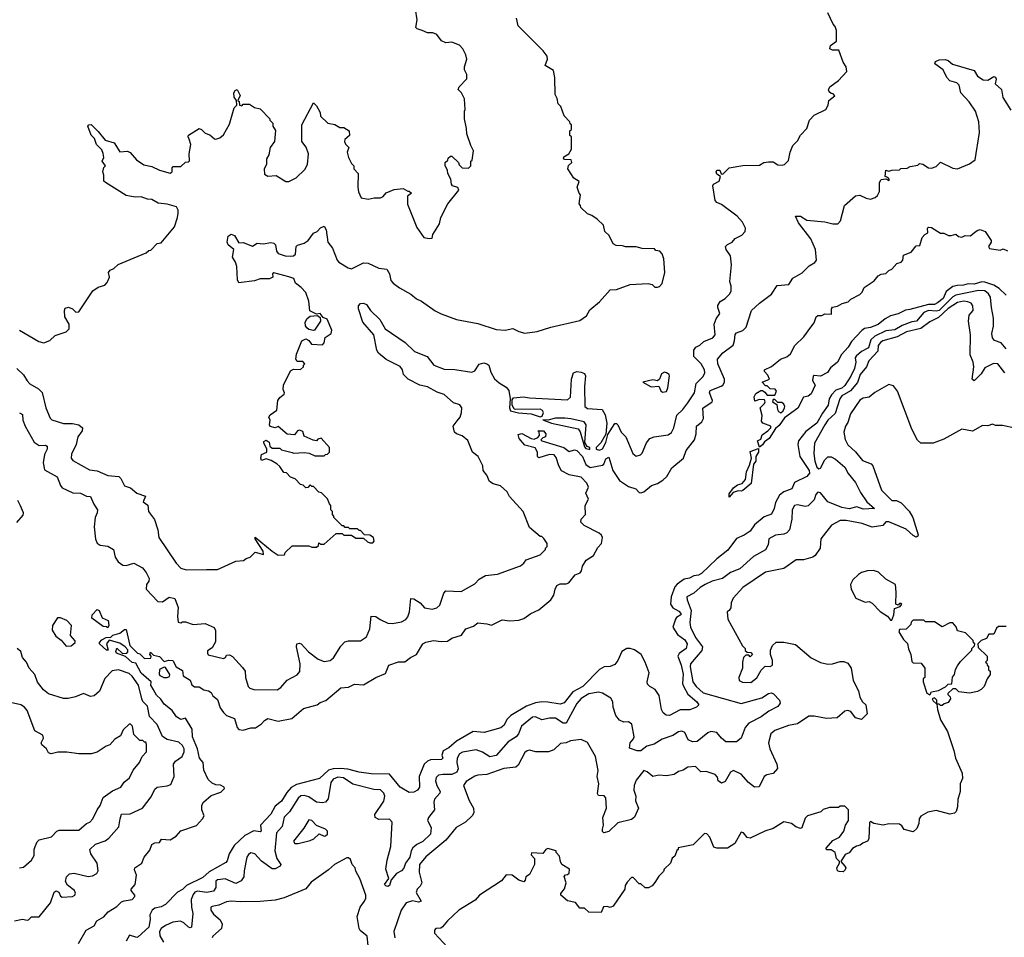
# Model space of a CAD drawing. Extents: x 2348354 to 2479840, y 460476 to 613653.
# Tile 18 of 256: x 2399446 to 2405913, y 482548 to 488575. Entities that reach past the tile are written whole.
import ezdxf

# ---------------------------------------------------------------- set-up
doc = ezdxf.new("R2010")
doc.units = 0

msp = doc.modelspace()

# ---------------------------------------------------------------- linework, layer by layer
at = {"layer": '0CON05XD'}
for points in [[(2399445, 486536.2), (2399571.7, 486461.7), (2399605, 486452.5), (2399645, 486467.5), (2399679.3, 486500.7), (2399752.5, 486525), (2399771.2, 486545), (2399771.2, 486575), (2399743.9, 486623.9), (2399740, 486665), (2399745, 486680), (2399766.8, 486686.8), (2399793.3, 486675), (2399815, 486653.3), (2399835, 486656.7), (2399927.5, 486795), (2399962.3, 486817.7), (2400005, 486831.2), (2400021.7, 486848.3), (2400036, 486885), (2400030, 486915), (2400040.7, 486929.3), (2400065, 486940), (2400093, 486967), (2400277, 487043), (2400295, 487060), (2400308.3, 487061.7), (2400350, 487105), (2400375, 487110), (2400463.3, 487215), (2400483.3, 487275), (2400486.7, 487305), (2400486.2, 487325), (2400475.8, 487345), (2400415, 487364), (2400355, 487371.2), (2400315, 487393.3), (2400285, 487396.7), (2400245, 487411.2), (2400205, 487408.8), (2400145, 487420), (2400010, 487505), (2400000, 487515), (2400000, 487555), (2399992.5, 487575), (2400000, 487605), (2400010, 487615), (2399987.5, 487645), (2399999.4, 487670.6), (2399995, 487696.7), (2399985, 487720), (2399950, 487755), (2399937.5, 487795), (2399916.2, 487816.2), (2399893.6, 487876.4), (2399900, 487885), (2399915, 487886.7), (2399962, 487842), (2400007.5, 487785), (2400067.1, 487767.1), (2400105, 487707.5), (2400155, 487712.5), (2400173, 487703), (2400212.5, 487655), (2400261.7, 487621.7), (2400315, 487610), (2400365, 487586.7), (2400435, 487567.5), (2400446.7, 487575), (2400448.3, 487601.7), (2400455, 487610), (2400505, 487611.2), (2400535, 487640), (2400555, 487642.5), (2400560.7, 487649.3), (2400560, 487695), (2400569.4, 487755), (2400560.5, 487790.5), (2400552, 487805), (2400555, 487816.7), (2400625, 487860), (2400640, 487855), (2400665, 487830), (2400695, 487820), (2400725, 487792.5), (2400735, 487790), (2400761.7, 487798.3), (2400785, 487820), (2400825, 487890), (2400854.3, 487995.7), (2400872.5, 488015), (2400870, 488045), (2400855.9, 488065.9), (2400852, 488095), (2400860.5, 488109.5), (2400875, 488117.5), (2400893.6, 488076.4), (2400880, 488045), (2400887, 488037), (2400890, 488015), (2400905, 488010), (2400915, 488020), (2400955, 488020), (2400988.3, 487998.3), (2401025, 487990), (2401090, 487925), (2401090, 487915), (2401110, 487895), (2401110, 487875), (2401127, 487847), (2401120, 487775), (2401092.5, 487735), (2401081.7, 487688.3), (2401068.3, 487661.7), (2401067.5, 487625), (2401052.5, 487595), (2401055, 487560), (2401075, 487547.5), (2401131.7, 487551.7), (2401195, 487512.5), (2401215, 487512.5), (2401263, 487537), (2401319.3, 487590.7), (2401336.7, 487625), (2401342.5, 487695), (2401327, 487737), (2401300, 487775), (2401300, 487885), (2401375, 488030), (2401395, 488010), (2401420, 487965), (2401421.7, 487941.7), (2401470, 487895), (2401517, 487887), (2401548.3, 487868.3), (2401575, 487867.5), (2401610, 487845), (2401612.5, 487815), (2401581.7, 487788.3), (2401580, 487775), (2401587, 487757), (2401608, 487735), (2401596.2, 487705), (2401605, 487670), (2401625, 487630), (2401640, 487615), (2401640, 487595), (2401670, 487565), (2401667.5, 487475), (2401672.5, 487445), (2401690, 487405), (2401735, 487396.2), (2401774.2, 487405.8), (2401815, 487406.2), (2401832.5, 487415), (2401853, 487437), (2401905, 487460), (2401965, 487467.5), (2401995, 487450), (2402005, 487450), (2402020, 487435), (2401993, 487417), (2401993.6, 487363.6), (2402055, 487210), (2402100, 487145), (2402135, 487137.5), (2402155, 487140), (2402160, 487165), (2402202.5, 487235), (2402213.3, 487275), (2402257.5, 487365), (2402330, 487455), (2402325, 487472.5), (2402290, 487485), (2402282.5, 487495), (2402277, 487527), (2402257.5, 487565), (2402257, 487587), (2402240, 487615), (2402241.7, 487638.3), (2402258.3, 487651.7), (2402260, 487665), (2402275, 487680), (2402285, 487680), (2402328.3, 487638.3), (2402331.7, 487621.7), (2402351.7, 487601.7), (2402395, 487600), (2402410, 487615), (2402410, 487645), (2402417, 487653), (2402427.5, 487715), (2402408.3, 487748.3), (2402382.5, 487825), (2402381.7, 487861.7), (2402367.5, 487925), (2402367.5, 487975), (2402372.5, 487985), (2402367.5, 488055), (2402347.5, 488095), (2402327, 488117), (2402332.5, 488135), (2402383, 488187), (2402382.5, 488215), (2402367.5, 488245), (2402367.5, 488265), (2402382.5, 488315), (2402377.5, 488345), (2402357.5, 488385), (2402335, 488407.5), (2402285, 488426.7), (2402245, 488422.5), (2402217, 488437), (2402185, 488477.5), (2402159.3, 488489.3), (2402125, 488490), (2402090, 488505), (2402057.5, 488515), (2402047.5, 488525), (2402055.8, 488575), (2402046.7, 488645)], [(2399426.7, 486285), (2399472.4, 486242.4), (2399495, 486203.8), (2399512.6, 486182.6), (2399570.7, 486150.7), (2399595, 486126), (2399617.5, 486025), (2399647.5, 485957.5), (2399657.5, 485947.5), (2399733.6, 485923.6), (2399792.4, 485922.4), (2399835, 485913.1), (2399858.6, 485895), (2399857.1, 485875), (2399827.5, 485835), (2399817.1, 485785), (2399787.7, 485722.3), (2399784, 485695), (2399795, 485678.8), (2399905, 485618), (2399955, 485612.9), (2400025, 485580.8), (2400097.5, 485575), (2400111.2, 485561.2), (2400134.2, 485514.2), (2400175, 485500), (2400216.7, 485465), (2400272.5, 485445), (2400258.3, 485408.3), (2400287, 485387), (2400292.5, 485345), (2400331.7, 485291.7), (2400353.3, 485225), (2400360, 485175), (2400473.3, 485005), (2400505, 484973.3), (2400540.7, 484960.7), (2400674, 484964), (2400746.4, 484963.6), (2400865, 485017.5), (2400917, 485023), (2400933, 485037), (2400960, 485045), (2400993.3, 485076.7), (2401048.3, 485061.7), (2401046.2, 485085), (2400993.3, 485165), (2400993.3, 485176.7), (2401105, 485083.8), (2401145, 485057.5), (2401185, 485060), (2401190, 485075), (2401235, 485120), (2401345, 485120), (2401365, 485110), (2401395, 485110), (2401408.3, 485121.7), (2401411.7, 485138.3), (2401425, 485130), (2401445, 485130), (2401525, 485200), (2401565, 485200), (2401575, 485190), (2401625, 485190), (2401655, 485170), (2401705, 485170), (2401730, 485145), (2401745, 485140), (2401765, 485140), (2401775, 485150), (2401770, 485175), (2401745, 485190), (2401711.7, 485191.7), (2401685, 485220), (2401675, 485220), (2401665, 485230), (2401615, 485230), (2401605, 485240), (2401585, 485240), (2401575, 485250), (2401565, 485250), (2401510, 485305), (2401510, 485315), (2401500, 485325), (2401500, 485345), (2401490, 485355), (2401490, 485385), (2401480, 485395), (2401468.3, 485428.3), (2401428.3, 485468.3), (2401411.7, 485471.7), (2401375, 485510), (2401365, 485510), (2401355, 485520), (2401338.3, 485501.7), (2401325, 485500), (2401308.3, 485518.3), (2401291.7, 485521.7), (2401255, 485560), (2401225, 485570), (2401198.3, 485598.3), (2401181.7, 485601.7), (2401155, 485640), (2401135, 485657.5), (2401098.8, 485678.8), (2401065, 485690), (2401035, 485680), (2401030, 485695), (2401035, 485720), (2401070, 485735), (2401070, 485755), (2401050, 485795), (2401050, 485805), (2401065, 485812.5), (2401085, 485800), (2401090, 485775), (2401105, 485760), (2401155, 485760), (2401165, 485750), (2401235, 485732.5), (2401245, 485727.5), (2401315, 485732.5), (2401347, 485727), (2401385, 485710), (2401445, 485710), (2401455, 485720), (2401468.3, 485721.7), (2401480, 485735), (2401480, 485765), (2401427, 485827), (2401405, 485820), (2401395, 485810), (2401373, 485813), (2401315, 485840), (2401305, 485870), (2401285, 485880), (2401270, 485875), (2401251.7, 485848.3), (2401203, 485853), (2401145, 485902.5), (2401125, 485893.8), (2401092.3, 485902.3), (2401086.2, 485915), (2401092.5, 485945), (2401083.3, 485965), (2401090.5, 485979.5), (2401135, 486010), (2401142, 486075), (2401155, 486094), (2401183.8, 486115), (2401186, 486125), (2401175.9, 486145.9), (2401179.4, 486175), (2401225, 486268.8), (2401245, 486278.8), (2401291.7, 486278.3), (2401310, 486295), (2401310, 486305), (2401320, 486315), (2401305, 486330), (2401269.3, 486329.3), (2401260, 486345), (2401265, 486377.5), (2401298.8, 486465), (2401325, 486478.8), (2401345, 486467.5), (2401363, 486443), (2401435, 486440), (2401447, 486453), (2401453, 486487), (2401492.5, 486515), (2401496.7, 486535), (2401465, 486607.5), (2401440, 486620), (2401420, 486645), (2401395, 486640), (2401351.9, 486661.9), (2401346.1, 486726.1), (2401325, 486782.5), (2401295.9, 486815.9), (2401257.5, 486845), (2401246.7, 486875), (2401213, 486887), (2401115, 486912.5), (2401107.5, 486905), (2401110, 486885), (2401086.4, 486873.6), (2401025, 486872.5), (2400989.3, 486860.7), (2400885, 486847.5), (2400876.4, 486866.4), (2400872, 486955), (2400863.6, 486983.6), (2400843.3, 487015), (2400853.3, 487065), (2400816.6, 487096.6), (2400808.6, 487115), (2400815.6, 487154.4), (2400835, 487165.8), (2400857.7, 487157.7), (2400885, 487110), (2400915, 487112.5), (2400975, 487087.5), (2401005, 487106.7), (2401045, 487103.3), (2401095, 487112.5), (2401115, 487107.5), (2401126, 487096), (2401134, 487055), (2401145, 487040), (2401190, 487025), (2401225, 487021.2), (2401245, 487023.3), (2401257.5, 487035), (2401262.5, 487085), (2401270, 487095), (2401315, 487107.5), (2401340, 487125), (2401375, 487172.5), (2401400, 487185), (2401421.2, 487208.8), (2401445, 487220), (2401459.2, 487195), (2401471.2, 487115), (2401500, 487075), (2401532, 486995), (2401542.6, 486982.6), (2401603.3, 486945), (2401625, 486938), (2401705, 486977.5), (2401735, 486976.7), (2401805, 486943.3), (2401857.3, 486937.3), (2401876.2, 486905), (2401883, 486863), (2401900, 486845), (2401940, 486815), (2402015, 486772.5), (2402051.7, 486741.7), (2402085, 486726.7), (2402175, 486663.3), (2402215, 486643.3), (2402315, 486606.7), (2402455, 486580), (2402575, 486541.2), (2402635, 486536.2), (2402686.1, 486546.1), (2402725, 486526.2), (2402765, 486516.2), (2402845, 486526.2), (2402935, 486556.7), (2403125, 486600), (2403169.3, 486630.7), (2403190.7, 486669.3), (2403255, 486722.5), (2403325, 486800), (2403365, 486803.3), (2403455, 486836.7), (2403575, 486842.5), (2403600, 486835), (2403618.3, 486818.3), (2403635, 486817.5), (2403648.3, 486821.7), (2403667, 486843), (2403682.5, 486915), (2403677.5, 487005), (2403667, 487037), (2403650, 487055), (2403625, 487060), (2403615, 487070), (2403535, 487072.5), (2403495, 487082.5), (2403425, 487082.5), (2403405, 487090), (2403363, 487093), (2403345, 487102.5), (2403318.3, 487158.3), (2403290, 487185), (2403280, 487225), (2403240, 487265), (2403205, 487290), (2403175, 487300), (2403131.7, 487341.7), (2403130, 487355), (2403120, 487365), (2403130, 487425), (2403120, 487435), (2403107.5, 487475), (2403121.7, 487511.7), (2403086.7, 487535), (2403046.7, 487595), (2403051.7, 487618.3), (2403071.7, 487638.3), (2403067.5, 487655), (2403025, 487657.5), (2403017.5, 487665), (2403020, 487675), (2403052.5, 487695), (2403070, 487725), (2403070, 487805), (2403060, 487815), (2403060, 487845), (2403070, 487855), (2403070, 487885), (2403061.7, 487891.7), (2403060, 487905), (2403023, 487943), (2403000, 488005), (2402983, 488023), (2402977, 488057), (2402963, 488083), (2402960, 488195), (2402951.7, 488241.7), (2402897.5, 488275), (2402912.5, 488315), (2402910, 488335), (2402885, 488370), (2402720, 488535), (2402710, 488585)], [(2403163.3, 486235), (2403155.4, 486165), (2403158.2, 486035), (2403175, 486020.9), (2403270.8, 486015), (2403290.6, 485980.6), (2403303.1, 485925), (2403296.4, 485853.6), (2403264.2, 485795), (2403232.5, 485765), (2403232.5, 485755), (2403255, 485747.1), (2403275, 485757.5), (2403295, 485798.8), (2403310, 485850), (2403355, 485922.5), (2403365, 485923.3), (2403375, 485913.3), (2403395.8, 485865.8), (2403428, 485835), (2403473.3, 485725), (2403495, 485707.5), (2403523.6, 485716.4), (2403535, 485727.5), (2403563.3, 485795), (2403585.9, 485824.1), (2403612.5, 485835), (2403705, 485847.4), (2403726.7, 485863.3), (2403741.9, 485895), (2403761.8, 485978.2), (2403802.5, 486015), (2403835, 486058), (2403877.5, 486125), (2403889.5, 486185), (2403935, 486232), (2403945.6, 486255), (2403944.3, 486275), (2403921.4, 486315), (2403873.2, 486363.2), (2403874.6, 486405), (2403886, 486424), (2403913.6, 486436.4), (2403938.8, 486461.2), (2403998, 486485), (2404014.3, 486505), (2404008.5, 486575), (2404020.7, 486609.3), (2404045.7, 486645), (2404031.4, 486685), (2404032.4, 486697.6), (2404046.8, 486723.2), (2404080, 486745), (2404110, 486775), (2404120, 486795), (2404120, 486825), (2404110, 486855), (2404122, 486965), (2404113.8, 487025), (2404085.8, 487065), (2404081.4, 487085), (2404095, 487099.2), (2404126.7, 487115), (2404145, 487137.5), (2404189.3, 487160.7), (2404210, 487185), (2404212.5, 487205), (2404192.5, 487245), (2404157.5, 487285), (2404055, 487362.5), (2404025, 487373.8), (2404015, 487386.7), (2403998.1, 487485), (2404004, 487496), (2404040, 487515), (2404050, 487545), (2404025, 487561.2), (2404020, 487575), (2404025, 487586.2), (2404045, 487586.7), (2404052.5, 487562.5), (2404065, 487560), (2404105, 487602.5), (2404195, 487617.5), (2404305, 487620), (2404333, 487637), (2404365, 487642.5), (2404395, 487642.5), (2404425, 487622.5), (2404455, 487620), (2404470, 487625), (2404495, 487650), (2404506.7, 487705), (2404525, 487750), (2404555, 487780), (2404573.6, 487816.4), (2404615, 487860), (2404633.6, 487916.4), (2404665, 487947.5), (2404740, 487985), (2404757, 488013), (2404760, 488045), (2404800, 488075), (2404788.3, 488088.3), (2404775, 488090), (2404761.7, 488101.7), (2404757.5, 488115), (2404767.5, 488135), (2404823.9, 488176.1), (2404878.8, 488235), (2404873.8, 488265), (2404855.7, 488295.7), (2404826.2, 488376.2), (2404785, 488376), (2404766.7, 488385), (2404772.5, 488405), (2404810, 488435), (2404810, 488505), (2404801.7, 488531.7), (2404790, 488545), (2404755, 488620)], [(2402855, 484699.4), (2402935.4, 484764.6), (2402954.2, 484795), (2402962.5, 484835), (2402975, 484858.8), (2402995, 484869.2), (2403035, 484869.2), (2403053.2, 484876.8), (2403095, 484928.8), (2403127.7, 484942.3), (2403136.7, 484955), (2403143.3, 484985), (2403166.7, 485025), (2403215, 485056.7), (2403242.7, 485107.3), (2403266.7, 485135), (2403273.3, 485175), (2403268.3, 485188.3), (2403252.3, 485202.3), (2403153.8, 485253.8), (2403130.8, 485275), (2403134.6, 485295.4), (2403163.3, 485325), (2403160, 485385), (2403181.4, 485425), (2403165.7, 485465), (2403182.5, 485505), (2403171.9, 485531.9), (2403135, 485569.5), (2403055, 485584.7), (2403005, 485612.7), (2402986.5, 485645), (2402969.5, 485699.5), (2402957, 485717), (2402925, 485720), (2402855, 485696.7), (2402846.7, 485705), (2402846.9, 485735), (2402832.7, 485762.7), (2402765, 485780), (2402726.2, 485825), (2402720, 485850), (2402743.9, 485856.1), (2402805, 485823.3), (2402825, 485820), (2402850, 485830), (2402860, 485845), (2402857.5, 485867.5), (2402850, 485875), (2402887.5, 485875), (2402902.5, 485855), (2402900, 485835), (2402881.7, 485828.3), (2402870, 485815), (2402875, 485810), (2403020, 485765), (2403055, 485740), (2403090.5, 485749.5), (2403105, 485745.8), (2403142.2, 485705), (2403164, 485654), (2403193, 485633), (2403275, 485648.5), (2403283.9, 485656.1), (2403295, 485690), (2403315, 485702), (2403341.9, 485615), (2403385, 485547.5), (2403445, 485510), (2403492.7, 485492.7), (2403515, 485468.8), (2403526.4, 485466.4), (2403545, 485474), (2403595, 485516), (2403635, 485529.2), (2403670.3, 485549.7), (2403696, 485575), (2403728.8, 485631.2), (2403806.2, 485695), (2403823.8, 485745), (2403878.8, 485815), (2403888.8, 485855), (2403891.2, 485905), (2403925.6, 485934.4), (2403937.5, 485955), (2403933.6, 486023.6), (2403993.8, 486065), (2403996, 486075), (2403977.1, 486125), (2403981.1, 486138.9), (2404052.8, 486167.2), (2404064.5, 486175.5), (2404074.3, 486195), (2404075.7, 486215), (2404032, 486315), (2404028.8, 486345), (2404065, 486386), (2404132.3, 486437.7), (2404142, 486465), (2404145, 486507.5), (2404155, 486517.5), (2404195, 486533.8), (2404216.7, 486555), (2404252.5, 486665), (2404305, 486713.3), (2404385, 486773.3), (2404421.7, 486828.3), (2404497.5, 486835), (2404525, 486877.5), (2404585, 486912.5), (2404631.4, 486958.6), (2404668.8, 486981.2), (2404680, 486995), (2404673.8, 487065), (2404643.3, 487135), (2404561.3, 487241.3), (2404542.5, 487285), (2404575, 487284), (2404615, 487259.2), (2404735, 487246.7), (2404786.4, 487233.6), (2404820, 487235), (2404837.5, 487255), (2404862.5, 487355), (2404935, 487417.5), (2404965, 487422.5), (2405005, 487402.5), (2405035, 487397.5), (2405065, 487407.5), (2405079.3, 487420.7), (2405093, 487447), (2405093.3, 487505), (2405103.6, 487526.4), (2405135, 487530), (2405155, 487520), (2405160, 487525), (2405148.3, 487538.3), (2405130, 487545), (2405135, 487587.5), (2405155, 487580), (2405175, 487587.5), (2405225, 487590), (2405233, 487597), (2405275, 487600), (2405295, 487610), (2405345, 487620), (2405355, 487630), (2405377, 487627), (2405415, 487602.5), (2405435, 487600), (2405465, 487610), (2405495, 487640), (2405575, 487600), (2405605, 487596.7), (2405685, 487627.5), (2405722.5, 487655), (2405751.2, 487835), (2405746.2, 487905), (2405723.9, 487973.9), (2405683.3, 488035), (2405627.5, 488095), (2405617.5, 488145), (2405600.7, 488160.7), (2405554.4, 488174.4), (2405536, 488195), (2405511.2, 488245), (2405456.2, 488285), (2405460.3, 488299.7), (2405485, 488310.8), (2405525, 488314), (2405545, 488306.7), (2405573.6, 488283.6), (2405715, 488242.5), (2405737.5, 488205), (2405775, 488181.2), (2405805, 488178.8), (2405845, 488202.5), (2405855, 488197.5), (2405858.8, 488185), (2405852.5, 488155), (2405895, 488117.5), (2405903.3, 488065), (2405955, 487980)], [(2405925, 486766.7), (2405879.6, 486809.6), (2405845, 486832.2), (2405785, 486852.2), (2405765, 486852.7), (2405715, 486837.5), (2405675, 486840.9), (2405645, 486830.9), (2405605, 486830), (2405575, 486821.9), (2405531.1, 486788.9), (2405511.4, 486745), (2405475, 486714.4), (2405455, 486704.5), (2405415, 486704), (2405292, 486672), (2405265, 486667.5), (2405215, 486644.2), (2405165, 486630.8), (2405129.6, 486610.4), (2405085, 486573.3), (2405035, 486553.5), (2404995, 486547.5), (2404976.6, 486533.4), (2404908.8, 486461.2), (2404886.7, 486425), (2404844.2, 486375.8), (2404816.7, 486325), (2404772.3, 486287.7), (2404751.7, 486258.3), (2404705, 486233.8), (2404665, 486237.5), (2404657, 486233), (2404652.5, 486205), (2404670, 486175), (2404645, 486117.5), (2404625, 486102.5), (2404594, 486096), (2404555.9, 486024.1), (2404470.3, 485959.7), (2404435, 485910), (2404410, 485890), (2404369.2, 485825), (2404337.3, 485802.7), (2404325, 485783.3), (2404305, 485767.5), (2404291.7, 485808.3), (2404315, 485820), (2404321.7, 485848.3), (2404360, 485875), (2404380, 485895), (2404380, 485905), (2404327.5, 485925), (2404318.8, 485938.8), (2404323.8, 485975), (2404310, 486025), (2404337.5, 486055), (2404342.5, 486065), (2404338.3, 486078.3), (2404305, 486080), (2404275, 486070), (2404271.2, 486098.8), (2404280.5, 486119.5), (2404315, 486140), (2404325, 486140), (2404339.3, 486129.3), (2404355, 486110), (2404405, 486110), (2404417.5, 486135), (2404408.3, 486148.3), (2404375, 486150), (2404355, 486170), (2404345, 486170), (2404322.5, 486195), (2404370, 486215), (2404360.7, 486240.7), (2404337.5, 486265), (2404337.5, 486275), (2404385, 486296.7), (2404442.5, 486345), (2404485, 486361.2), (2404508.7, 486381.3), (2404536.2, 486435), (2404597, 486493), (2404643.3, 486555), (2404663.3, 486585), (2404677, 486623), (2404688.3, 486631.7), (2404715, 486632.5), (2404735, 486642.5), (2404778.3, 486641.7), (2404777.5, 486675), (2404785, 486687.5), (2404817, 486693), (2404848.3, 486711.7), (2404887, 486723), (2404905, 486740), (2404965, 486770), (2404980, 486785), (2404993.6, 486816.4), (2405059.3, 486860.7), (2405085, 486893.3), (2405105, 486903.3), (2405135, 486907.5), (2405155, 486927.5), (2405175, 486937.5), (2405206.4, 486973.6), (2405236.4, 486983.6), (2405246.7, 486995), (2405251.7, 487028.3), (2405300.7, 487049.3), (2405335, 487090), (2405358.3, 487091.7), (2405373.3, 487145), (2405390, 487165), (2405410, 487175), (2405407.5, 487205), (2405415, 487212.5), (2405435, 487210), (2405495, 487172.5), (2405515, 487172.5), (2405547, 487157), (2405565, 487156.7), (2405595, 487167.5), (2405611.7, 487151.7), (2405635, 487146.7), (2405655, 487156.7), (2405690, 487155), (2405709.5, 487170.5), (2405735, 487190), (2405755, 487196.2), (2405787.5, 487185), (2405827.5, 487125), (2405827.5, 487115), (2405810, 487085), (2405815, 487073.3), (2405885, 487062.5), (2405905, 487070), (2405935, 487057.5)], [(2405925, 486412.9), (2405892.7, 486452.7), (2405848.7, 486468.7), (2405835.7, 486485), (2405831.9, 486515), (2405842.3, 486562.3), (2405842.2, 486615), (2405828.5, 486685), (2405823.4, 486753.4), (2405810, 486775), (2405785, 486794.1), (2405743.5, 486796.5), (2405594.8, 486765.2), (2405575.8, 486754.2), (2405485, 486665.5), (2405465, 486660.8), (2405415, 486665.2), (2405385, 486651.2), (2405335.6, 486595), (2405305, 486590.2), (2405243, 486567), (2405195, 486538.2), (2405135, 486531.9), (2405063.6, 486496.4), (2405036.8, 486473.2), (2405021, 486419), (2404975.5, 486395), (2404940.9, 486365), (2404934.6, 486355), (2404937.9, 486325), (2404929.1, 486285), (2404905, 486232.9), (2404865, 486171.4), (2404845, 486155.5), (2404807.4, 486142.6), (2404777.8, 486112.2), (2404761.9, 486085), (2404757, 486043), (2404718.5, 485991.5), (2404680.8, 485925), (2404608.9, 485871.1), (2404561.2, 485808.8), (2404557.5, 485785), (2404569.6, 485705), (2404630.9, 485615), (2404634.3, 485595.7), (2404616.7, 485575), (2404535.7, 485534.3), (2404517, 485493), (2404465, 485474.2), (2404437.6, 485452.4), (2404410.8, 485405), (2404402.5, 485365), (2404383.8, 485326.2), (2404335, 485310.8), (2404272.8, 485257.2), (2404244.3, 485215.7), (2404205, 485188.8), (2404153.3, 485166.7), (2404098.3, 485091.7), (2404025, 485033.8), (2403925, 484938.1), (2403905, 484925.7), (2403875, 484922), (2403845, 484906.7), (2403810.5, 484899.5), (2403763.4, 484866.6), (2403750, 484850), (2403724.8, 484785.3), (2403720, 484735), (2403735, 484712), (2403775, 484690), (2403789.2, 484675), (2403787.5, 484665), (2403760.7, 484649.3), (2403752.5, 484637.5), (2403737.1, 484585), (2403766.9, 484536.9), (2403815, 484501.4), (2403830.6, 484475), (2403824.3, 484445.7), (2403778.2, 484411.8), (2403768.9, 484395), (2403791.1, 484335), (2403804.4, 484275.6), (2403800.5, 484215), (2403806.9, 484196.9), (2403834.5, 484144.5), (2403894, 484095), (2403906, 484074), (2403891.2, 484058.8), (2403848.7, 484041.3), (2403785, 484041.9), (2403715, 484005.6), (2403692, 484008), (2403671.8, 484021.8), (2403660.6, 484045), (2403646.8, 484136.8), (2403620, 484175), (2403584, 484195), (2403570.2, 484210.2), (2403566.7, 484225), (2403580, 484285), (2403554.2, 484355), (2403527.1, 484405), (2403485, 484437.1), (2403455, 484445.6), (2403433.3, 484445), (2403400, 484425), (2403374.4, 484365), (2403355, 484340), (2403325, 484326.9), (2403285, 484325.4), (2403255, 484306.4), (2403145.2, 484194.8), (2403080.2, 484159.7), (2403022.6, 484087.4), (2402995, 484080), (2402915, 484092.2), (2402875, 484094.5), (2402835, 484088.7), (2402775, 484066.2), (2402672.5, 484005), (2402645, 483978.8), (2402627.9, 483942.1), (2402605.6, 483924.4), (2402497.3, 483892.7), (2402425, 483899.2), (2402315, 483835.5), (2402265, 483792.5), (2402227.8, 483772.2), (2402219.2, 483745), (2402226, 483725), (2402217.5, 483715), (2402145, 483713.1), (2402125, 483705.7), (2402102, 483685), (2402069.4, 483605), (2402072.5, 483535), (2402058, 483515), (2402035, 483502.2), (2402005, 483498), (2401946.2, 483535), (2401875, 483619.1), (2401755, 483621.1), (2401675, 483632.1), (2401602.1, 483652.1), (2401553.8, 483656.2), (2401505, 483653.8), (2401475, 483645.5), (2401415, 483590), (2401265, 483551.8), (2401229.1, 483530.8), (2401200, 483500), (2401165, 483441.2), (2401125, 483410), (2401095, 483356), (2401027.5, 483285), (2401032.5, 483245), (2401025, 483241.2), (2400985, 483248), (2400925, 483217.1), (2400855, 483150), (2400821.4, 483095), (2400809.5, 483050.5), (2400800.5, 483039.5), (2400691.2, 482978.8), (2400649.3, 482940.7), (2400541.4, 482888.6), (2400515, 482862), (2400483.3, 482845), (2400405, 482763.8), (2400375, 482748), (2400335, 482738.8), (2400316.7, 482725), (2400300, 482695), (2400304, 482664), (2400295.6, 482614.4), (2400225, 482550), (2400215, 482546.7), (2400168.3, 482561.7), (2400145, 482522.5)], [(2399445, 485992.5), (2399465, 485982.5), (2399468, 485945), (2399482.5, 485905), (2399540.5, 485800.5), (2399575, 485778), (2399615, 485781.2), (2399626.7, 485775), (2399625.8, 485755), (2399609.7, 485720.3), (2399600.8, 485665), (2399609.5, 485619.5), (2399692.6, 485572.6), (2399713.8, 485515), (2399725, 485500), (2399795, 485467.5), (2399845, 485465.8), (2399885, 485446.2), (2399912.5, 485442.5), (2399932.3, 485392.3), (2399956.7, 485355), (2399956.2, 485335), (2399941.2, 485305), (2399936.2, 485245), (2399943.9, 485163.9), (2399955, 485137.5), (2399975, 485124), (2400025, 485116), (2400063.3, 485095), (2400073.8, 485045), (2400093.8, 485015), (2400123, 484993), (2400145, 484990), (2400196.1, 485006.1), (2400253.3, 484975), (2400278, 484945), (2400296, 484905), (2400293.9, 484886.1), (2400278.8, 484865), (2400276.2, 484835), (2400352.7, 484752.7), (2400385, 484751.2), (2400428, 484782), (2400465, 484773.8), (2400488.1, 484715), (2400482.9, 484655), (2400487, 484617), (2400505, 484612.5), (2400515, 484620), (2400535, 484620), (2400585, 484602.5), (2400665, 484610), (2400723, 484583), (2400733, 484563), (2400731.7, 484488.3), (2400710, 484450), (2400680.8, 484429.2), (2400678.8, 484415), (2400685, 484403.8), (2400785, 484380), (2400797.5, 484385), (2400805, 484400), (2400825, 484402.5), (2400845, 484392.5), (2400909.8, 484319.8), (2400927.5, 484295), (2400930, 484255), (2400946.1, 484196.1), (2400957.5, 484185), (2400985, 484176.2), (2401137.3, 484172.7), (2401161.2, 484188.8), (2401202.1, 484237.9), (2401268.8, 484271.2), (2401285.8, 484294.2), (2401288.1, 484345), (2401263.8, 484455), (2401267.5, 484475), (2401285, 484480), (2401295, 484476.2), (2401343.4, 484423.4), (2401405.8, 484375.8), (2401445, 484360), (2401485, 484366.7), (2401507.3, 484382.7), (2401555, 484461.2), (2401581.3, 484488.7), (2401605, 484494.4), (2401685, 484495.8), (2401725, 484522.5), (2401745.6, 484575), (2401755, 484657.5), (2401785, 484655.8), (2401814.3, 484634.3), (2401865, 484611.9), (2401895, 484609.4), (2401955, 484619.2), (2401983.3, 484635), (2401995, 484652.5), (2402005.6, 484685), (2402015, 484773.3), (2402035, 484772), (2402076.2, 484745), (2402105, 484712), (2402155, 484704), (2402185, 484711.2), (2402205, 484730), (2402232.4, 484807.6), (2402245, 484823.8), (2402345, 484820), (2402435, 484870), (2402465, 484901.2), (2402505, 484924.2), (2402585, 484932.2), (2402735, 484988.8), (2402756.7, 485005), (2402771.7, 485028.3), (2402865, 485060), (2402900, 485095), (2402900, 485105), (2402910, 485115), (2402910, 485135), (2402888.3, 485168.3), (2402875, 485180), (2402865, 485180), (2402795, 485240), (2402752.5, 485345), (2402663.6, 485443.6), (2402647.5, 485475), (2402605, 485512.5), (2402555, 485526.7), (2402531.2, 485541.2), (2402513.6, 485583.6), (2402491.2, 485615), (2402488.8, 485645), (2402457, 485707), (2402420, 485735), (2402390.5, 485810.5), (2402352.3, 485842.3), (2402314.1, 485854.1), (2402301.2, 485865), (2402294.3, 485905), (2402318.7, 485941.3), (2402338.8, 485965), (2402348.8, 485995), (2402350, 486025), (2402336.2, 486045), (2402295, 486059.2), (2402235, 486114.4), (2402189.3, 486129.3), (2402125, 486164), (2402074.2, 486174.2), (2401997.5, 486215), (2401966.7, 486245), (2401960, 486275), (2401945, 486297.5), (2401853.9, 486343.9), (2401802.5, 486385), (2401792, 486405), (2401772.9, 486505), (2401699.5, 486589.5), (2401671.9, 486675), (2401670.8, 486695), (2401685, 486712), (2401705, 486714.2), (2401723.8, 486705), (2401749.4, 486665), (2401810.8, 486605), (2401846.2, 486545), (2401977.5, 486455), (2402038.8, 486395), (2402123.4, 486363.4), (2402167, 486307), (2402235, 486278.9), (2402305, 486278.5), (2402415, 486260), (2402435, 486268), (2402465, 486312.9), (2402495, 486320.6), (2402515.5, 486315.5), (2402527.5, 486305), (2402540.3, 486260.3), (2402565, 486216.7), (2402595, 486190), (2402641.7, 486161.7), (2402659.5, 486139.5), (2402666.7, 486085), (2402663.6, 486026.4), (2402670, 486005), (2402722.4, 485992.4), (2402806.6, 485986.6), (2402865, 485966), (2402878.8, 485971.2), (2402885.6, 485995), (2402879.2, 486009.2), (2402865, 486016.9), (2402705, 486013.8), (2402695, 486018), (2402680, 486045), (2402681.7, 486078.3), (2402688.8, 486091.2), (2402755, 486098.5), (2402795, 486090.5), (2403045, 486077.5), (2403063.8, 486096.2), (2403069.5, 486215), (2403082.9, 486255), (2403105, 486264.4), (2403135, 486260), (2403155, 486250.8), (2403163.3, 486235)], [(2405915.6, 486255), (2405870, 486315), (2405842, 486318), (2405785, 486287.5), (2405760.2, 486249.8), (2405715, 486204), (2405702.5, 486215), (2405712, 486295), (2405707.5, 486325), (2405688.1, 486375), (2405690, 486505), (2405677.5, 486595), (2405681.2, 486635), (2405708.8, 486665), (2405706, 486695), (2405695, 486713.3), (2405672.7, 486722.7), (2405645.4, 486725.4), (2405605, 486716.7), (2405545, 486677.3), (2405481.8, 486618.2), (2405425, 486590.6), (2405365, 486547.3), (2405271.2, 486525), (2405208.8, 486491.2), (2405116, 486465), (2405098.9, 486455), (2405085.6, 486435), (2405082.5, 486397.5), (2405024, 486335), (2405007.1, 486295), (2404966, 486244), (2404948.2, 486191.8), (2404902.4, 486137.6), (2404845.7, 486104.3), (2404833.8, 486085), (2404801.1, 485988.9), (2404755, 485944.4), (2404734, 485915), (2404665.7, 485794.3), (2404661.9, 485725), (2404668.6, 485675), (2404682.7, 485635), (2404695, 485624.4), (2404705, 485628.6), (2404735, 485684.4), (2404755, 485702.9), (2404775, 485704.6), (2404805, 485688.5), (2404865.6, 485635), (2404887.5, 485595), (2404935, 485536), (2404969.1, 485469.1), (2405009.3, 485409.3), (2405060, 485365), (2404985, 485361.2), (2404943.9, 485376.1), (2404895, 485363.1), (2404845, 485371.8), (2404755, 485409.2), (2404705, 485467.8), (2404688.1, 485471.9), (2404674.6, 485455.4), (2404665, 485422), (2404625, 485382.5), (2404605, 485378.1), (2404555, 485389.4), (2404535, 485383.8), (2404520, 485355), (2404517.1, 485295), (2404502, 485225), (2404483.8, 485205), (2404465, 485195.8), (2404410.9, 485189.1), (2404367.5, 485165), (2404362.5, 485125), (2404345, 485093.8), (2404265, 485050), (2404175, 484968.1), (2404115, 484943.1), (2404061.2, 484905), (2403995, 484887.8), (2403949.2, 484865), (2403915.7, 484845), (2403875, 484809.2), (2403828.8, 484785), (2403830, 484765), (2403855.6, 484695), (2403848.6, 484615), (2403853.1, 484585), (2403885, 484518), (2403931.6, 484455), (2403927.5, 484432.5), (2403851.1, 484345), (2403849.6, 484325), (2403866.4, 484225), (2403889.5, 484195), (2403935, 484153.8), (2404185.9, 484084.1), (2404320.2, 484119.8), (2404365, 484148.9), (2404384, 484154), (2404397.7, 484147.7), (2404436.7, 484105), (2404440, 484085), (2404425, 484063.8), (2404365.9, 484034.1), (2404316.7, 483995), (2404234.6, 483955.4), (2404210.6, 483925), (2404185, 483856.7), (2404155, 483832), (2404085, 483830.8), (2404055, 483855.7), (2404025, 483893.8), (2403985, 483900), (2403965, 483890.8), (2403895.4, 483834.6), (2403865, 483831.4), (2403835.8, 483845.8), (2403815, 483893.8), (2403795, 483902.5), (2403773.2, 483896.8), (2403735, 483873.1), (2403665, 483849.4), (2403613.3, 483816.7), (2403565, 483803.3), (2403525, 483773.6), (2403501.7, 483771.7), (2403450.7, 483790.7), (2403455.8, 483825), (2403478.7, 483851.3), (2403482.9, 483865), (2403467, 483947), (2403445, 483962.5), (2403415, 483962), (2403385, 483974.2), (2403362, 484005), (2403345, 484060), (2403341.2, 484095), (2403329.5, 484119.5), (2403275, 484151.2), (2403247.7, 484157.7), (2403185, 484147.5), (2403135, 484115.8), (2403105, 484083.8), (2403035.3, 483954.7), (2403014.7, 483954.7), (2402965, 483986.9), (2402925, 483987.1), (2402875, 483975.5), (2402835, 483995.6), (2402815, 483994.2), (2402742.2, 483935), (2402721.6, 483885), (2402706.2, 483863.8), (2402655, 483832.1), (2402575, 483742.1), (2402535, 483732.3), (2402485, 483763.5), (2402445, 483778.2), (2402355, 483764.5), (2402335, 483751.9), (2402320.4, 483725), (2402316.9, 483695), (2402325.3, 483655), (2402318.2, 483631.8), (2402285, 483617.3), (2402225, 483618.2), (2402197.5, 483612.5), (2402181.8, 483598.2), (2402177.8, 483575), (2402185.5, 483545), (2402208, 483505), (2402206.2, 483495), (2402171.4, 483455), (2402165.7, 483435), (2402171.4, 483385), (2402131.4, 483335), (2402124.2, 483315), (2402148.2, 483268.2), (2402143.9, 483226.1), (2402095, 483177.5), (2402055, 483156.9), (2402028.9, 483135), (2402018.2, 483115), (2402009.5, 483075), (2401980.6, 483035), (2401968.3, 483001.7), (2401955, 482983.3), (2401922.1, 482967.9), (2401886.7, 482925), (2401875, 482887.5), (2401865, 482882.5), (2401850, 482885), (2401842.5, 482895), (2401870, 482935), (2401851.8, 482995), (2401860.5, 483055), (2401884.6, 483145), (2401891.9, 483305), (2401875, 483324.3), (2401805, 483321.5), (2401780.6, 483335), (2401778.1, 483355), (2401837.4, 483442.6), (2401844.2, 483474.2), (2401837.5, 483495), (2401815, 483517.5), (2401772.1, 483517.9), (2401635, 483552.7), (2401572.9, 483595), (2401535, 483600.3), (2401505, 483586.2), (2401490.4, 483565), (2401472.4, 483457.6), (2401455, 483435.8), (2401435, 483431.5), (2401396.3, 483436.3), (2401345, 483469.4), (2401315, 483478.9), (2401292.6, 483477.4), (2401275, 483462.5), (2401218.8, 483371.2), (2401183.8, 483336.2), (2401171.2, 483275), (2401133.5, 483235), (2401122.9, 483115), (2401135.3, 483065.3), (2401162.5, 483025), (2401156, 483015), (2401125, 482998.6), (2401105, 482997.5), (2401035, 483048), (2400991.2, 483095), (2400965, 483102.5), (2400948.3, 483091.7), (2400938.9, 483075), (2400920.6, 482985), (2400918.8, 482945), (2400902, 482918), (2400865, 482900.6), (2400795, 482932.2), (2400765, 482927.5), (2400745, 482925.7), (2400735, 482916.7), (2400735.6, 482875), (2400718.5, 482851.5), (2400675, 482841.3), (2400615, 482850.4), (2400596.7, 482843.3), (2400585, 482829.2), (2400572.7, 482795), (2400573.9, 482745), (2400582.7, 482705), (2400575, 482614), (2400565, 482609.2), (2400555, 482614.3), (2400525, 482643.1), (2400503.3, 482653.3), (2400453, 482647), (2400403.1, 482625), (2400376.4, 482605), (2400365.4, 482585), (2400367.8, 482557.8), (2400390.8, 482515)], [(2401375, 486533.3), (2401345, 486540), (2401331.3, 486551.3), (2401323.6, 486563.6), (2401322.1, 486587.9), (2401335, 486612), (2401355, 486628.8), (2401401.7, 486631.7), (2401420, 486620), (2401422.5, 486595), (2401383, 486537), (2401375, 486533.3)], [(2403668.3, 486128.3), (2403695, 486134), (2403703.2, 486156.8), (2403713.3, 486235), (2403712.5, 486245), (2403695, 486256.7), (2403680.7, 486259.3), (2403660.7, 486249.3), (2403647.5, 486215), (2403635, 486203.3), (2403605, 486210), (2403540, 486195), (2403593, 486163), (2403645, 486167.5), (2403656.4, 486136.4), (2403668.3, 486128.3)], [(2405981.7, 485891.7), (2405900.7, 485910.7), (2405855, 485910), (2405835, 485917.5), (2405805, 485907.5), (2405770.7, 485909.3), (2405705, 485872.5), (2405635, 485886.2), (2405515, 485820), (2405445, 485793.3), (2405365, 485793.3), (2405342.6, 485812.6), (2405305, 485886), (2405211.5, 486135), (2405185, 486169.5), (2405155, 486178.9), (2405062.5, 486127.5), (2405025, 486096), (2404985, 486090), (2404964.6, 486075.4), (2404903.8, 485986.2), (2404885, 485928.8), (2404869.2, 485905), (2404858.8, 485865), (2404867.7, 485817.7), (2404885, 485783.3), (2404935, 485736), (2404980.8, 485680.8), (2405038.3, 485658.3), (2405050, 485645), (2405106.7, 485485), (2405175, 485416.2), (2405205, 485416.7), (2405235, 485402.7), (2405287.8, 485347.8), (2405312.1, 485305), (2405339.3, 485219.3)], [(2404445, 485993.8), (2404460, 486005), (2404470, 486025), (2404472.5, 486035), (2404465, 486050), (2404451.7, 486061.7), (2404425, 486060), (2404405, 486080), (2404395, 486080), (2404390, 486065), (2404418.3, 486048.3), (2404422.5, 486015), (2404430.7, 486000.7), (2404445, 485993.8)], [(2403185, 485754.4), (2403190, 485755), (2403190, 485765), (2403172.5, 485772.5), (2403157, 485797), (2403166.7, 485915), (2403154.6, 485934.6), (2403065.6, 485954.4), (2403027.2, 485957.2), (2402965, 485957.8), (2402915, 485945.8), (2402882.5, 485947.5), (2402940, 485925), (2403115, 485888.1), (2403128, 485868), (2403155, 485770), (2403165, 485758.8), (2403185, 485754.4)], [(2404105, 485440), (2404105, 485460), (2404135, 485500), (2404160.5, 485519.5), (2404191.2, 485528.8), (2404213.3, 485555), (2404220, 485605), (2404240.5, 485649.5), (2404252, 485695), (2404245, 485740), (2404298.3, 485758.3), (2404298, 485735), (2404281.2, 485705), (2404281.2, 485675), (2404266.7, 485655), (2404250.7, 485529.3), (2404195, 485482.5), (2404185, 485477.5), (2404165, 485481.2), (2404131.2, 485468.8), (2404105, 485440)], [(2399427, 485273), (2399468.8, 485321.2), (2399471.2, 485335), (2399451.7, 485381.7), (2399435, 485417.5)], [(2405339.3, 485219.3), (2405347.5, 485192.5), (2405345, 485182.5), (2405335, 485176.7), (2405315, 485186.2), (2405269.3, 485229.3), (2405155, 485278), (2405135, 485276.7), (2405115, 485252.5), (2405045, 485242.5), (2404980, 485265), (2404873.8, 485286.2), (2404835, 485286.7), (2404777.5, 485255), (2404707.5, 485165), (2404703.3, 485105), (2404670, 485055), (2404655.8, 485044.2), (2404595, 485026.7), (2404545, 485026.7), (2404465, 484970), (2404345, 484947.1), (2404195, 484846.2), (2404133.3, 484775), (2404120, 484745), (2404117, 484713), (2404106.4, 484693.6), (2404092.5, 484685), (2404098.3, 484638.3), (2404193, 484463), (2404210, 484445), (2404211.7, 484431.7), (2404225, 484420), (2404248.3, 484418.3), (2404260, 484405), (2404245, 484390), (2404235, 484400), (2404215, 484400), (2404200, 484385), (2404192.5, 484355), (2404192.5, 484315), (2404170, 484255), (2404172.5, 484235), (2404193.3, 484223.3), (2404247.7, 484222.3), (2404287.7, 484252.3), (2404317, 484303), (2404341.7, 484328.3), (2404375, 484327.5), (2404390, 484335), (2404390, 484365), (2404376.7, 484405), (2404377.5, 484435), (2404390, 484465), (2404415, 484487.5), (2404465, 484486.7), (2404541.7, 484471.7), (2404643.9, 484383.9), (2404705, 484353.3), (2404755, 484341.2), (2404785, 484343.3), (2404835, 484360), (2404859.3, 484359.3), (2404885, 484347.5), (2404906.7, 484315), (2404921.2, 484235), (2404955.8, 484165.8), (2404964.5, 484124.5), (2404981.2, 484095), (2405004.2, 484074.2), (2405013.3, 484016.7), (2404975, 483977.5), (2404935, 483990), (2404905, 484030), (2404885, 484036.7), (2404865, 484033.3), (2404815, 483988.8), (2404745, 483984.2), (2404665, 484001.4), (2404630.3, 483999.7), (2404555, 483950), (2404495, 483938), (2404405, 483906.7), (2404380, 483885), (2404364.2, 483825), (2404372.5, 483785), (2404419.2, 483685), (2404422.7, 483657.3), (2404395, 483623.8), (2404354.2, 483615.8), (2404336.7, 483605), (2404303.6, 483536.4), (2404272.5, 483535), (2404233.3, 483565), (2404185, 483618.8), (2404135, 483643.8), (2404115, 483633.3), (2404079.7, 483570.3), (2404055, 483561.1), (2404034.6, 483574.6), (2404028.7, 483598.7), (2404015, 483618), (2403955, 483636), (2403920, 483635), (2403885, 483670), (2403835, 483666.2), (2403803.9, 483646.1), (2403772.3, 483637.7), (2403745, 483616.2), (2403695, 483608.8), (2403645, 483613.3), (2403603.6, 483603.6), (2403567.5, 483635), (2403545, 483643.3), (2403495, 483580), (2403481.9, 483545), (2403480, 483515), (2403492, 483475), (2403490, 483445), (2403511.4, 483395), (2403485, 483336.7), (2403465, 483321.2), (2403375, 483300), (2403315, 483243.8), (2403283.6, 483233.6), (2403273, 483243), (2403275, 483257.5), (2403280.8, 483285), (2403276.7, 483335), (2403299.5, 483395), (2403296, 483465), (2403285, 483476.2), (2403248.8, 483478.8), (2403241.4, 483491.4), (2403249.2, 483555), (2403238.8, 483605), (2403246.4, 483643.6), (2403227.5, 483735), (2403176.4, 483826.4), (2403135, 483846.7), (2403065, 483838), (2403035, 483826.2), (2402998.3, 483821.7), (2402955, 483780), (2402920, 483765), (2402836.4, 483766.4), (2402795, 483776.2), (2402778.3, 483771.7), (2402765, 483762.5), (2402721.2, 483678.8), (2402705.6, 483664.4), (2402625, 483656), (2402515, 483618), (2402455, 483613.3), (2402435, 483606.7), (2402379.7, 483570.3), (2402361.2, 483545), (2402397.3, 483447.3), (2402427.3, 483395), (2402430, 483365), (2402418, 483345), (2402374, 483305), (2402312, 483268), (2402245.6, 483185), (2402114.4, 483075.6), (2402072.5, 483025), (2402070, 482975), (2402087.1, 482905), (2402077.3, 482882.7), (2402057.5, 482865), (2402051.2, 482841.2), (2402082.5, 482785), (2402065, 482777.5), (2402027, 482787), (2401985, 482773.3), (2401951.4, 482725), (2401902.9, 482585), (2401909.2, 482545)], [(2405175, 484630), (2405187.5, 484665), (2405191.7, 484708.3), (2405228.3, 484721.7), (2405240, 484735), (2405235, 484740), (2405225, 484740), (2405215, 484730), (2405200, 484735), (2405202.5, 484815), (2405197.5, 484865), (2405135, 484900), (2405085.7, 484945.7), (2405055, 484958), (2405013.9, 484956.1), (2404975, 484943.3), (2404955, 484930), (2404917.5, 484895), (2404902.5, 484865), (2404907.5, 484835), (2404937.5, 484775), (2404998.3, 484748.3), (2405025, 484752.5), (2405045, 484743.3), (2405097, 484687), (2405146.7, 484656.7), (2405165, 484630), (2405175, 484630)], [(2399833.6, 482506.4), (2399883.3, 482595), (2399935, 482622.5), (2399953.8, 482655), (2399998.1, 482681.9), (2400027.5, 482715), (2400085, 482750), (2400115, 482780), (2400132, 482788), (2400185, 482796.7), (2400202.5, 482815), (2400202.5, 482825), (2400177.5, 482855), (2400177.5, 482865), (2400203.8, 482895), (2400213.3, 482955), (2400200.7, 482990.7), (2400202.5, 483005), (2400247.5, 483035), (2400263.3, 483075), (2400300.7, 483119.3), (2400315, 483157.5), (2400335, 483167.5), (2400365, 483170), (2400378.3, 483191.7), (2400435, 483187.5), (2400475, 483212.5), (2400503.9, 483246.1), (2400607.3, 483282.7), (2400647.5, 483325), (2400657.5, 483345), (2400642.5, 483385), (2400643.3, 483415), (2400652.5, 483435), (2400705, 483480), (2400768.3, 483501.7), (2400792.5, 483525), (2400790, 483535), (2400765, 483547.5), (2400735, 483550), (2400710.3, 483560.3), (2400685, 483583.3), (2400655.8, 483645.8), (2400652, 483695), (2400628, 483725), (2400613.3, 483785), (2400581.9, 483865), (2400580, 483915), (2400535, 483987.5), (2400505, 483978.8), (2400475.8, 483995.8), (2400447.7, 484037.7), (2400395, 484078.8), (2400373.1, 484113.1), (2400345, 484138.8), (2400323, 484177), (2400307.5, 484205), (2400310, 484225), (2400245, 484282.9), (2400209.3, 484349.3), (2400185, 484352), (2400142, 484392), (2400082.5, 484415), (2400077.5, 484425), (2400085, 484447.5), (2400122.5, 484412.5), (2400150, 484415), (2400157, 484423), (2400157, 484437), (2400140, 484455), (2400105, 484480), (2400035, 484500), (2400017.5, 484475), (2400027.5, 484435), (2400017, 484433), (2399970, 484475), (2399970, 484485), (2399985, 484502.5), (2400015, 484517.5), (2400045, 484520), (2400058.3, 484531.7), (2400103.6, 484546.4), (2400135, 484570), (2400145, 484570), (2400170, 484465), (2400220, 484415), (2400235, 484410), (2400265, 484380), (2400308.3, 484381.7), (2400310, 484395), (2400300, 484405), (2400305, 484420), (2400325, 484400), (2400365, 484392.5), (2400395, 484360), (2400425, 484368.8), (2400452.5, 484365), (2400473.6, 484323.6), (2400515, 484300), (2400520, 484265), (2400566.1, 484236.1), (2400577, 484207), (2400595, 484193.3), (2400625, 484192.5), (2400655, 484172.5), (2400685.8, 484165.8), (2400703.3, 484155), (2400713.8, 484133.8), (2400745, 484110), (2400763.3, 484055), (2400784.1, 484024.1), (2400805, 484003.8), (2400857.5, 483985), (2400873.8, 483925), (2400885, 483913.3), (2400915, 483907.5), (2400965, 483923.8), (2400995.8, 483924.2), (2401035, 483950), (2401055, 483971.2), (2401075, 483985.7), (2401145, 483967.5), (2401234.1, 483985.9), (2401309.3, 484050.7), (2401400, 484075), (2401420.5, 484089.5), (2401457, 484103), (2401555, 484186.7), (2401605, 484191.2), (2401645, 484210), (2401705, 484206.7), (2401785, 484253.8), (2401848.3, 484281.7), (2401870, 484335), (2401935, 484356.2), (2401975, 484357.5), (2402013.9, 484386.1), (2402052.5, 484405), (2402093.3, 484475), (2402114.1, 484485.9), (2402165, 484496.7), (2402215, 484490), (2402255, 484493.8), (2402285, 484513.3), (2402348.3, 484531.7), (2402377.5, 484575), (2402427.7, 484592.3), (2402455, 484612.5), (2402515, 484606.7), (2402545, 484597.5), (2402615, 484633.3), (2402665, 484626.7), (2402725, 484630.8), (2402757, 484643), (2402803.3, 484675), (2402855, 484699.4)], [(2400025, 484580), (2400017, 484587), (2399995, 484590), (2399920, 484645), (2399922.5, 484665), (2399955, 484700), (2399967.5, 484695), (2399987.3, 484647.3), (2400028.3, 484628.3), (2400032.5, 484595), (2400025, 484580)], [(2399750.7, 484460.7), (2399785, 484462.5), (2399810, 484485), (2399810, 484495), (2399780.8, 484530.8), (2399785.7, 484595), (2399755, 484629.2), (2399715, 484646), (2399695, 484646.2), (2399661.2, 484595), (2399658.8, 484565), (2399683.3, 484525), (2399719.5, 484499.5), (2399750.7, 484460.7)], [(2405425, 484140), (2405435, 484160), (2405481.7, 484168.3), (2405527, 484193), (2405545, 484210), (2405568.3, 484211.7), (2405573, 484257), (2405587, 484273), (2405593, 484307), (2405605, 484330), (2405625, 484360), (2405700, 484435), (2405700, 484445), (2405718.3, 484461.7), (2405720, 484475), (2405711.7, 484481.7), (2405708.3, 484498.3), (2405658.3, 484548.3), (2405605, 484560), (2405597, 484587), (2405575, 484612.5), (2405555, 484612.5), (2405505, 484587.5), (2405455, 484620), (2405395, 484620), (2405385, 484630), (2405315, 484630), (2405301.7, 484618.3), (2405298.3, 484601.7), (2405268.3, 484571.7), (2405225, 484570), (2405220, 484555), (2405250, 484505), (2405277, 484477), (2405283, 484443), (2405300, 484405), (2405305, 484360), (2405315, 484350), (2405367.5, 484347.5), (2405390, 484315), (2405390, 484255), (2405380, 484245), (2405380, 484225), (2405405, 484152.5), (2405425, 484140)], [(2405925, 484590), (2405875, 484590), (2405861.7, 484578.3), (2405845, 484540), (2405811.7, 484538.3), (2405795, 484510), (2405761.7, 484498.3), (2405740, 484475), (2405741.7, 484451.7), (2405800, 484395), (2405800, 484365), (2405790, 484355), (2405798.3, 484348.3), (2405800, 484335), (2405810, 484325), (2405810, 484305), (2405820, 484295), (2405820, 484275), (2405800, 484245), (2405780, 484195), (2405760, 484175), (2405737, 484163), (2405685, 484152.5), (2405615, 484160), (2405595, 484180), (2405575, 484180), (2405541.7, 484148.3), (2405541.7, 484141.7), (2405558.3, 484128.3), (2405560, 484115), (2405545, 484090), (2405518.3, 484081.7), (2405505, 484070), (2405495, 484070), (2405485, 484080), (2405470, 484080), (2405470, 484105), (2405455, 484120), (2405440, 484115), (2405445, 484100), (2405470, 484080), (2405473.3, 484045), (2405494, 483976), (2405539.1, 483899.1), (2405582.2, 483775), (2405592.9, 483725), (2405636, 483625), (2405638.3, 483591.7), (2405622.5, 483555), (2405623.3, 483505), (2405607.3, 483452.7), (2405605.9, 483404.1), (2405596.1, 483373.9), (2405585.9, 483364.1), (2405555, 483356.2), (2405465, 483381.2), (2405410.5, 483369.5), (2405365, 483342.5), (2405354.2, 483325.8), (2405352, 483295), (2405337.7, 483262.3), (2405315, 483240), (2405256.4, 483256.4), (2405240.9, 483280.9), (2405225, 483290), (2405155, 483293.3), (2405116.4, 483283.6), (2405056.1, 483296.1), (2405035, 483307.5), (2405028.3, 483301.7), (2405022.5, 483195), (2405015, 483180), (2404983, 483167), (2404967, 483153), (2404943, 483147), (2404915, 483130), (2404895, 483102.5), (2404868.3, 483091.7)], [(2399412.5, 482655), (2399465, 482666.7), (2399495, 482660), (2399505, 482662.5), (2399525, 482682.5), (2399575, 482682.5), (2399648, 482775), (2399673.3, 482845), (2399685, 482852.5), (2399702.5, 482845), (2399715, 482817.5), (2399725, 482811.2), (2399793.3, 482816.7), (2399807.5, 482825), (2399812.5, 482837.5), (2399806.7, 482855), (2399760.5, 482890.5), (2399747.5, 482915), (2399753.8, 482945), (2399772.5, 482965), (2399805, 482969.2), (2399895, 482947.5), (2399925, 482952.5), (2399953.9, 482966.1), (2399961.2, 482985), (2399954.2, 483034.2), (2399912.9, 483095), (2399906.7, 483125), (2399945, 483159.2), (2400008.5, 483181.5), (2400030.9, 483199.1), (2400097.3, 483272.7), (2400106, 483325), (2400115, 483356.7), (2400171.2, 483358.8), (2400254, 483396), (2400309.8, 483470.2), (2400335, 483521.2), (2400350, 483535), (2400415, 483542), (2400438.6, 483551.4), (2400460, 483605), (2400455.5, 483685), (2400468.6, 483705), (2400513.1, 483735), (2400526.5, 483765), (2400526.4, 483785), (2400515, 483806.9), (2400490.5, 483830.5), (2400415, 483846.2), (2400385, 483866.2), (2400349.3, 483945), (2400299.2, 483999.2), (2400286.3, 484066.3), (2400256.1, 484096.1), (2400247.5, 484115), (2400227.3, 484205), (2400185, 484262.5), (2400165, 484279.6), (2400095, 484305.5), (2400052.9, 484297.1), (2400005, 484248.8), (2399970, 484165), (2399935, 484134.2), (2399911.2, 484128.8), (2399865, 484148.8), (2399812, 484128), (2399765, 484116.7), (2399735, 484116.2), (2399636.1, 484146.1), (2399602.7, 484172.7), (2399564.3, 484224.3), (2399546, 484275), (2399509.2, 484315), (2399490, 484355), (2399464, 484385), (2399453.3, 484425), (2399430, 484445)], [(2400415, 484253.3), (2400429.3, 484260.7), (2400432.5, 484275), (2400405, 484320), (2400395, 484322.5), (2400365, 484307.5), (2400362.5, 484275), (2400367, 484267), (2400393.6, 484253.6), (2400415, 484253.3)], [(2399445, 483003.3), (2399471.7, 483008.3), (2399523.3, 483055), (2399541.2, 483085), (2399542, 483125), (2399548.6, 483145), (2399561.9, 483175), (2399575, 483187.5), (2399655, 483208), (2399689.2, 483245), (2399705, 483252.5), (2399835, 483252), (2399885, 483296.2), (2399907.5, 483305), (2399927.5, 483325), (2399954.1, 483385.9), (2399975, 483412.5), (2399993.6, 483466.4), (2400055, 483510), (2400110, 483535), (2400133.6, 483566.4), (2400167.5, 483595), (2400192.5, 483645), (2400232.5, 483695), (2400250, 483735), (2400280, 483765), (2400280, 483815), (2400275, 483830), (2400265, 483830), (2400255, 483840), (2400235, 483840), (2400195, 483880), (2400186.7, 483935), (2400175, 483947.5), (2400165, 483947.5), (2400125, 483910), (2400109.3, 483870.7), (2400070.7, 483849.3), (2400038.8, 483811.2), (2400015, 483802.5), (2399955, 483763.3), (2399915, 483752.5), (2399835, 483753.3), (2399755, 483763.3), (2399697, 483763), (2399653, 483753), (2399635, 483760), (2399622.5, 483785), (2399591.7, 483811.7), (2399587.5, 483825), (2399602.5, 483855), (2399597.5, 483875), (2399546.7, 483905), (2399495, 484036.7), (2399478.7, 484058.7), (2399454.2, 484074.2), (2399385, 484091.2)], [(2404868.3, 483091.7), (2404840, 483045), (2404865.9, 483015.9), (2404871.2, 483005), (2404868.8, 482991.2), (2404855, 482978), (2404829.5, 482979.5), (2404817.5, 482985), (2404812.5, 483005), (2404830, 483035), (2404830, 483045), (2404810, 483065), (2404802.5, 483105), (2404775, 483123.3), (2404745, 483123.3), (2404743.6, 483133.6), (2404785.9, 483184.1), (2404830, 483205), (2404860, 483245), (2404870, 483285), (2404890, 483315), (2404890, 483385), (2404865, 483410), (2404835, 483410), (2404825, 483400), (2404765, 483400), (2404723, 483387), (2404707, 483373), (2404620, 483345), (2404605, 483330), (2404582.5, 483267.5), (2404575, 483262.5), (2404544.4, 483274.4), (2404515, 483296.2), (2404465, 483306.7), (2404395, 483263.3), (2404340, 483245), (2404245, 483200), (2404223.9, 483203.9), (2404200, 483235), (2404185, 483237.5), (2404142.5, 483165), (2404095, 483133.3), (2404025, 483132.5), (2404005, 483140), (2403980, 483205), (2403958.3, 483228.3), (2403945, 483230), (2403870, 483155), (2403770, 483135), (2403770, 483125), (2403761.7, 483118.3), (2403748.3, 483081.7), (2403731.7, 483068.3), (2403720, 483035), (2403680, 482995), (2403675, 482980), (2403645, 482950), (2403618.3, 482908.3), (2403600, 482885), (2403577, 482873), (2403555, 482872.5), (2403525, 482900), (2403515, 482900), (2403475, 482940), (2403465, 482940), (2403435, 482910), (2403423, 482887), (2403420, 482865), (2403345, 482752.5), (2403325, 482742.5), (2403305, 482750), (2403281.7, 482748.3), (2403265, 482710), (2403185, 482712.5), (2403155, 482740), (2403125, 482740), (2403096.1, 482776.1), (2403045, 482786.7), (2403000, 482825), (2403000, 482835), (2403023.6, 482866.4), (2403036.2, 482905), (2403023, 482947), (2403031.7, 482958.3), (2403045, 482960), (2403055, 482970), (2403057.5, 482995), (2403007.5, 483025), (2402997.5, 483045), (2402991.7, 483081.7), (2402970, 483105), (2402970, 483115), (2402915, 483130), (2402902.5, 483125), (2402881.7, 483098.3), (2402808.3, 483101.7), (2402805, 483090), (2402827.5, 483065), (2402826.7, 483025), (2402795, 482960), (2402770, 482945), (2402767, 482923), (2402758.3, 482911.7), (2402724.1, 482924.1), (2402680, 482955), (2402641.7, 482958.3), (2402610.6, 482919.4), (2402466.7, 482825), (2402437.8, 482792.2), (2402330, 482725), (2402255, 482656.2), (2402223.8, 482616.2), (2402211.7, 482608.3), (2402180, 482605), (2402170, 482595), (2402170, 482575), (2402255, 482483.3)], [(2401275, 483163.3), (2401355, 483183.3), (2401377.5, 483195), (2401413, 483227), (2401445, 483211.2), (2401455, 483213.3), (2401467.5, 483225), (2401467.5, 483245), (2401455, 483257.5), (2401395, 483282.5), (2401365.7, 483315.7), (2401345, 483318.8), (2401313.3, 483265), (2401245, 483180), (2401253.9, 483163.9), (2401275, 483163.3)], [(2401735.7, 482495), (2401728.6, 482555), (2401682.9, 482592.9), (2401676, 482605), (2401663.8, 482685), (2401682, 482745), (2401710, 482785), (2401719.2, 482805), (2401719.2, 482825), (2401680, 482935), (2401653, 482983), (2401650, 483005), (2401630, 483025), (2401618.3, 483058.3), (2401605, 483070), (2401595, 483070), (2401513.9, 483026.1), (2401475, 482990), (2401359.7, 482910.3), (2401325, 482866.2), (2401183.9, 482806.1), (2401125, 482792), (2401025, 482784), (2400895, 482780.8), (2400834.2, 482785.8), (2400805, 482780), (2400755, 482758), (2400710.5, 482749.5), (2400702.5, 482745), (2400702, 482725), (2400720.3, 482700.3), (2400762.4, 482662.4), (2400776, 482635), (2400771.2, 482605), (2400715, 482556.2), (2400711.4, 482545)]]:
    msp.add_lwpolyline(points, dxfattribs=at)

doc.saveas('drawing.dxf')
